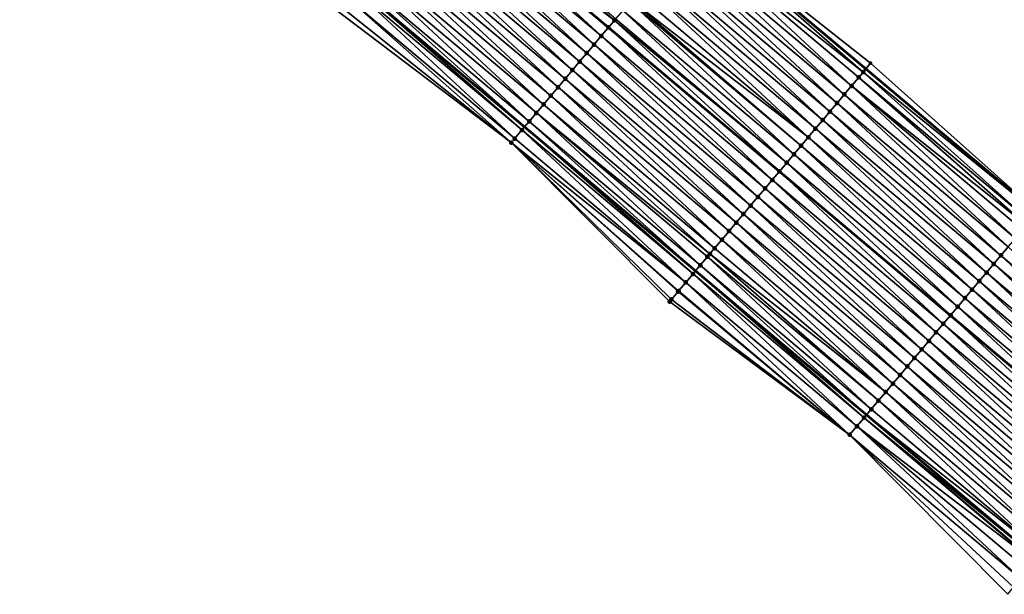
# Model space of a CAD drawing. Header units: feet. Extents: x 2017353 to 2024169, y 808050 to 818690.
# Tile 123 of 256: x 2017568 to 2017656, y 818360 to 818412. Entities that reach past the tile are written whole.
import ezdxf

# ---------------------------------------------------------------- set-up
doc = ezdxf.new("R2010")
doc.units = ezdxf.units.FT
doc.header["$MEASUREMENT"] = 0
for name, color, linetype, lineweight in [('EP_Travel Lane', 172, 'Continuous', 53), ('SB-Road Shots', 141, 'Continuous', 100), ('SB-Road X-Section', 40, 'Continuous', 13), ('STRIPING', 60, 'Continuous', 53)]:
    doc.layers.add(name, color=color, linetype=linetype, lineweight=lineweight)
doc.layers.add('I-77-MM15-17_SB-Surface-BORDER', color=7, linetype='Continuous')
doc.layers.add('I-77-MM15-17_SB-Surface-TIN', color=7, linetype='Continuous')

msp = doc.modelspace()

# ---------------------------------------------------------------- linework, layer by layer
at = {"layer": 'EP_Travel Lane'}
for points in [[(2017368.322989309, 818639.5371778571, 278.397272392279), (2017383.832366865, 818626.470221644, 278.2098004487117), (2017399.126980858, 818613.5842079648, 278.0464606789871), (2017414.421636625, 818600.69815909, 277.8916583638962), (2017429.716187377, 818587.8121986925, 277.7154096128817), (2017445.010957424, 818574.9260535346, 277.5839337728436), (2017460.305954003, 818562.0397175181, 277.4987336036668), (2017475.600915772, 818549.1534108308, 277.4063981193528), (2017490.895856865, 818536.2671215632, 277.3098552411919), (2017506.190878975, 818523.3807640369, 277.2298509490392), (2017521.484572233, 818510.498934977, 277.1277737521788), (2017536.782205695, 818497.6161731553, 276.9957189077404), (2017552.079970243, 818484.7333009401, 276.8856065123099), (2017567.377594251, 818471.8505470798, 276.7519686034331), (2017582.675031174, 818458.9679507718, 276.5870023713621), (2017597.972434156, 818446.085383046, 276.4163612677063), (2017613.269860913, 818433.2027952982, 276.249692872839), (2017628.567186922, 818420.3202923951, 276.0661536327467), (2017643.864532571, 818407.4377729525, 275.885903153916), (2017659.161856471, 818394.5552718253, 275.702010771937)], [(2017352.742519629, 818621.0491651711, 277.9247103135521), (2017368.288001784, 818608.0275514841, 277.6899354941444), (2017383.619511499, 818595.1851709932, 277.5421120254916), (2017398.950780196, 818582.3429923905, 277.3451886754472), (2017414.282211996, 818569.500677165, 277.1814914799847), (2017429.613933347, 818556.6581193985, 277.0767771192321), (2017444.945831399, 818543.8154136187, 277.008041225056), (2017460.277653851, 818530.9727711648, 276.9239253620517), (2017475.609462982, 818518.1301398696, 276.8370858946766), (2017490.941310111, 818505.2874767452, 276.757989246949), (2017506.254729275, 818492.4197630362, 276.6737494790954), (2017521.55248766, 818479.5368960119, 276.5626135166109), (2017536.850122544, 818466.6541329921, 276.4308028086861), (2017552.147716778, 818453.7714042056, 276.292179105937), (2017567.445116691, 818440.8888390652, 276.1210154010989), (2017582.742439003, 818428.0063392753, 275.9368511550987), (2017598.039826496, 818415.1237845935, 275.7636078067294), (2017613.33718564, 818402.2412537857, 275.5856172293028), (2017628.634668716, 818389.3586186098, 275.4283796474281), (2017643.932074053, 818376.476048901, 275.2581242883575), (2017659.216473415, 818363.5659910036, 275.0733244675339)]]:
    msp.add_polyline3d(points, dxfattribs=at)
at = {"layer": 'I-77-MM15-17_SB-Surface-BORDER', "color": 3, "linetype": 'Continuous', "lineweight": -3}
for points in [[(2017460.727329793, 818562.5397637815, 277.5024247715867), (2017475.698770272, 818549.2695307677, 277.4076484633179), (2017491.067444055, 818536.470742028, 277.3115489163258), (2017506.233546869, 818523.4313991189, 277.2301108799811), (2017522.329045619, 818511.5017588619, 277.1233114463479), (2017536.789139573, 818497.6244070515, 276.9956971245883), (2017552.086904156, 818484.7415349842, 276.8855760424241), (2017567.384528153, 818471.8587813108, 276.7519215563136), (2017582.681965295, 818458.9761849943, 276.5869775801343), (2017597.992990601, 818446.109790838, 276.4165226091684), (2017613.276795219, 818433.2110297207, 276.2496695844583), (2017628.612882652, 818420.3745507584, 276.0664031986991), (2017644.287278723, 818407.9399616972, 275.8694936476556), (2017659.215244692, 818394.6186659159, 275.7021547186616)], [(2017656.551811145, 818360.3978139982, 274.9690070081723), (2017642.417888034, 818374.6786564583, 275.2063490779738), (2017626.316420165, 818386.6063922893, 275.3807248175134), (2017612.154988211, 818400.8379836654, 275.5418849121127), (2017596.207882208, 818412.9494327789, 275.6819125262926), (2017581.556673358, 818426.5990050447, 275.8788479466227), (2017565.621793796, 818438.7249282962, 276.0225257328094), (2017549.926512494, 818451.1353003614, 276.1713203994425), (2017534.474051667, 818463.8342901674, 276.2969632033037), (2017519.137519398, 818476.6709745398, 276.4196921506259), (2017504.525638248, 818490.3677989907, 276.5710414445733), (2017488.797591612, 818502.7445042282, 276.6409823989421), (2017474.984575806, 818517.3888257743, 276.8075702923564), (2017459.534017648, 818530.0905997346, 276.8871290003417)]]:
    msp.add_polyline3d(points, dxfattribs=at)
at = {"layer": 'I-77-MM15-17_SB-Surface-TIN', "color": 128, "linetype": 'Continuous', "lineweight": -3}
for points in [[(2017621.372984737, 818411.7799034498, 275.8709922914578), (2017606.18993023, 818424.7981617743, 276.0492723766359), (2017605.545611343, 818424.033404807, 276.021269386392)], [(2017621.372984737, 818411.7799034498, 275.8709922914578), (2017621.487314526, 818411.9156099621, 275.875479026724), (2017606.18993023, 818424.7981617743, 276.0492723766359)], [(2017619.554403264, 818409.6213008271, 275.799072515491), (2017604.901301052, 818423.2686405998, 275.9947060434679), (2017604.25700547, 818422.5038640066, 275.9706055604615)], [(2017620.198706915, 818410.3860706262, 275.8245239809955), (2017605.537606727, 818424.0239037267, 276.0209393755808), (2017604.901301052, 818423.2686405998, 275.9947060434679)], [(2017619.554403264, 818409.6213008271, 275.799072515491), (2017620.198706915, 818410.3860706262, 275.8245239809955), (2017604.901301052, 818423.2686405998, 275.9947060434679)], [(2017605.545611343, 818424.033404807, 276.021269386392), (2017605.537606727, 818424.0239037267, 276.0209393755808), (2017620.835006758, 818411.141338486, 275.8497956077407)], [(2017620.198706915, 818410.3860706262, 275.8245239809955), (2017620.835006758, 818411.141338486, 275.8497956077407), (2017605.537606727, 818424.0239037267, 276.0209393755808)], [(2017620.843011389, 818411.1508397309, 275.8501135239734), (2017605.545611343, 818424.033404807, 276.021269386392), (2017620.835006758, 818411.141338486, 275.8497956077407)], [(2017620.843011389, 818411.1508397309, 275.8501135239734), (2017621.372984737, 818411.7799034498, 275.8709922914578), (2017605.545611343, 818424.033404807, 276.021269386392)], [(2017618.910106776, 818408.8565249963, 275.7748204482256), (2017604.25700547, 818422.5038640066, 275.9706055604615), (2017603.612716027, 818421.7390822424, 275.9475333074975)], [(2017618.910106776, 818408.8565249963, 275.7748204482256), (2017619.554403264, 818409.6213008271, 275.799072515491), (2017604.25700547, 818422.5038640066, 275.9706055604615)], [(2017618.265813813, 818408.091746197, 275.7511586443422), (2017603.612716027, 818421.7390822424, 275.9475333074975), (2017602.968426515, 818420.9743005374, 275.9244493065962)], [(2017618.265813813, 818408.091746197, 275.7511586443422), (2017618.910106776, 818408.8565249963, 275.7748204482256), (2017603.612716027, 818421.7390822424, 275.9475333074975)], [(2017617.621518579, 818407.3269693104, 275.7271165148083), (2017602.968426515, 818420.9743005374, 275.9244493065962), (2017602.324136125, 818420.2095195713, 275.9012183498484)], [(2017617.621518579, 818407.3269693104, 275.7271165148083), (2017618.265813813, 818408.091746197, 275.7511586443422), (2017602.968426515, 818420.9743005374, 275.9244493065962)], [(2017616.977222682, 818406.5621929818, 275.7029633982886), (2017602.324136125, 818420.2095195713, 275.9012183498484), (2017601.679843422, 818419.4447405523, 275.8776001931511)], [(2017616.977222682, 818406.5621929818, 275.7029633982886), (2017617.621518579, 818407.3269693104, 275.7271165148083), (2017602.324136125, 818420.2095195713, 275.9012183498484)], [(2017643.627681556, 818407.1566240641, 275.8776677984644), (2017628.567186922, 818420.3202923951, 276.0661536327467), (2017627.92991601, 818419.5636743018, 276.0571471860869)], [(2017643.866646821, 818407.4402826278, 275.8859766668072), (2017628.574122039, 818420.3285263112, 276.0662516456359), (2017628.567186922, 818420.3202923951, 276.0661536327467)], [(2017643.866646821, 818407.4402826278, 275.8859766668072), (2017628.567186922, 818420.3202923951, 276.0661536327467), (2017643.864532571, 818407.4377729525, 275.885903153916)], [(2017643.627681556, 818407.1566240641, 275.8776677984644), (2017643.864532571, 818407.4377729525, 275.885903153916), (2017628.567186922, 818420.3202923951, 276.0661536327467)], [(2017643.866646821, 818407.4402826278, 275.8859766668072), (2017628.612882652, 818420.3745507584, 276.0664031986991), (2017628.574122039, 818420.3285263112, 276.0662516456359)], [(2017644.287278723, 818407.9399616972, 275.8694936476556), (2017628.612882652, 818420.3745507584, 276.0664031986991), (2017643.866646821, 818407.4402826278, 275.8859766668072)], [(2017616.332933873, 818405.7974106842, 275.6799972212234), (2017601.679843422, 818419.4447405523, 275.8776001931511), (2017601.035553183, 818418.6799594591, 275.8543945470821)], [(2017616.332933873, 818405.7974106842, 275.6799972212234), (2017616.977222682, 818406.5621929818, 275.7029633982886), (2017601.679843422, 818419.4447405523, 275.8776001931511)], [(2017642.582967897, 818405.9163769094, 275.8530866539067), (2017627.92991601, 818419.5636743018, 276.0571471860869), (2017627.285655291, 818418.798868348, 276.0388849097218)], [(2017642.582967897, 818405.9163769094, 275.8530866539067), (2017643.227228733, 818406.6811827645, 275.871368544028), (2017627.92991601, 818419.5636743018, 276.0571471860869)], [(2017643.227228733, 818406.6811827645, 275.871368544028), (2017643.627681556, 818407.1566240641, 275.8776677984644), (2017627.92991601, 818419.5636743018, 276.0571471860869)], [(2017615.688653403, 818405.0326213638, 275.6584274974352), (2017601.035553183, 818418.6799594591, 275.8543945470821), (2017600.391269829, 818417.9151725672, 275.8323418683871)], [(2017615.688653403, 818405.0326213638, 275.6584274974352), (2017616.332933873, 818405.7974106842, 275.6799972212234), (2017601.035553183, 818418.6799594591, 275.8543945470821)], [(2017641.294431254, 818404.3867778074, 275.8140157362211), (2017626.641389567, 818418.0340666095, 276.0197844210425), (2017625.997136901, 818417.269253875, 276.0028704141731)], [(2017641.938695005, 818405.1515812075, 275.8327858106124), (2017627.285655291, 818418.798868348, 276.0388849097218), (2017626.641389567, 818418.0340666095, 276.0197844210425)], [(2017641.294431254, 818404.3867778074, 275.8140157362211), (2017641.938695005, 818405.1515812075, 275.8327858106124), (2017626.641389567, 818418.0340666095, 276.0197844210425)], [(2017641.938695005, 818405.1515812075, 275.8327858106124), (2017642.582967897, 818405.9163769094, 275.8530866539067), (2017627.285655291, 818418.798868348, 276.0388849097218)], [(2017614.40011623, 818403.503022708, 275.6192678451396), (2017599.747001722, 818417.1503728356, 275.8128423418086), (2017599.10274518, 818416.3855633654, 275.7952792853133)], [(2017615.044382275, 818404.2678241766, 275.6384220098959), (2017600.391269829, 818417.9151725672, 275.8323418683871), (2017599.747001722, 818417.1503728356, 275.8128423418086)], [(2017614.40011623, 818403.503022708, 275.6192678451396), (2017615.044382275, 818404.2678241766, 275.6384220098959), (2017599.747001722, 818417.1503728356, 275.8128423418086)], [(2017615.044382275, 818404.2678241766, 275.6384220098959), (2017615.688653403, 818405.0326213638, 275.6584274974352), (2017600.391269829, 818417.9151725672, 275.8323418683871)], [(2017640.650178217, 818403.6219653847, 275.7970397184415), (2017625.997136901, 818417.269253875, 276.0028704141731), (2017625.352902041, 818416.5044261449, 275.9889382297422)], [(2017640.650178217, 818403.6219653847, 275.7970397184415), (2017641.294431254, 818404.3867778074, 275.8140157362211), (2017625.997136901, 818417.269253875, 276.0028704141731)], [(2017613.755847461, 818402.7382235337, 275.5996574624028), (2017599.10274518, 818416.3855633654, 275.7952792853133), (2017598.458491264, 818415.6207516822, 275.7781562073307)], [(2017613.755847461, 818402.7382235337, 275.5996574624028), (2017614.40011623, 818403.503022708, 275.6192678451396), (2017599.10274518, 818416.3855633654, 275.7952792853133)], [(2017640.005930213, 818402.8571487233, 275.7809065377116), (2017625.352902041, 818416.5044261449, 275.9889382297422), (2017624.708667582, 818415.7395980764, 275.9750732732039)], [(2017640.005930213, 818402.8571487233, 275.7809065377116), (2017640.650178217, 818403.6219653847, 275.7970397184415), (2017625.352902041, 818416.5044261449, 275.9889382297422)], [(2017598.458491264, 818415.6207516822, 275.7781562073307), (2017598.039826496, 818415.1237845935, 275.7636078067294), (2017613.33718564, 818402.2412537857, 275.5856172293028)], [(2017613.755847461, 818402.7382235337, 275.5996574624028), (2017598.458491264, 818415.6207516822, 275.7781562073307), (2017613.33718564, 818402.2412537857, 275.5856172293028)], [(2017639.361680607, 818402.0923334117, 275.7645050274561), (2017624.708667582, 818415.7395980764, 275.9750732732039), (2017624.064421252, 818414.9747800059, 275.9592203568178)], [(2017639.361680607, 818402.0923334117, 275.7645050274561), (2017640.005930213, 818402.8571487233, 275.7809065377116), (2017624.708667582, 818415.7395980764, 275.9750732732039)], [(2017612.467271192, 818401.2086578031, 275.5539508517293), (2017597.814205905, 818414.8559664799, 275.7557675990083), (2017597.169890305, 818414.0912067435, 275.7283152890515)], [(2017613.111566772, 818401.9734343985, 275.5780508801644), (2017598.039826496, 818415.1237845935, 275.7636078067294), (2017597.814205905, 818414.8559664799, 275.7557675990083)], [(2017612.467271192, 818401.2086578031, 275.5539508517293), (2017613.111566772, 818401.9734343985, 275.5780508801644), (2017597.814205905, 818414.8559664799, 275.7557675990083)], [(2017613.111566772, 818401.9734343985, 275.5780508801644), (2017613.33718564, 818402.2412537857, 275.5856172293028), (2017598.039826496, 818415.1237845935, 275.7636078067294)], [(2017638.717418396, 818401.3275287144, 275.7459928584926), (2017624.064421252, 818414.9747800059, 275.9592203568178), (2017623.420163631, 818414.2099714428, 275.9414768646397)], [(2017638.717418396, 818401.3275287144, 275.7459928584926), (2017639.361680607, 818402.0923334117, 275.7645050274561), (2017624.064421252, 818414.9747800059, 275.9592203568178)], [(2017612.154988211, 818400.8379836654, 275.5418849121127), (2017597.169890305, 818414.0912067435, 275.7283152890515), (2017596.525555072, 818413.3264635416, 275.6975751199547)], [(2017612.154988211, 818400.8379836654, 275.5418849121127), (2017612.467271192, 818401.2086578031, 275.5539508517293), (2017597.169890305, 818414.0912067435, 275.7283152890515)], [(2017638.073139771, 818400.5627378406, 275.7247320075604), (2017622.890934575, 818413.5817259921, 275.9260055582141), (2017622.775897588, 818413.4451699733, 275.9223229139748)], [(2017638.717418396, 818401.3275287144, 275.7459928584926), (2017623.420163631, 818414.2099714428, 275.9414768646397), (2017622.890934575, 818413.5817259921, 275.9260055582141)], [(2017638.073139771, 818400.5627378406, 275.7247320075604), (2017638.717418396, 818401.3275287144, 275.7459928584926), (2017622.890934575, 818413.5817259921, 275.9260055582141)], [(2017612.154988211, 818400.8379836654, 275.5418849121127), (2017596.525555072, 818413.3264635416, 275.6975751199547), (2017596.207882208, 818412.9494327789, 275.6819125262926)], [(2017636.784577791, 818399.0331600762, 275.6814182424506), (2017622.131612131, 818412.6803848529, 275.89991799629), (2017621.487314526, 818411.9156099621, 275.875479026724)], [(2017637.428857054, 818399.7979504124, 275.7027860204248), (2017622.775897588, 818413.4451699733, 275.9223229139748), (2017622.131612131, 818412.6803848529, 275.89991799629)], [(2017636.784577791, 818399.0331600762, 275.6814182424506), (2017637.428857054, 818399.7979504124, 275.7027860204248), (2017622.131612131, 818412.6803848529, 275.89991799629)], [(2017637.428857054, 818399.7979504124, 275.7027860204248), (2017638.073139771, 818400.5627378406, 275.7247320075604), (2017622.775897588, 818413.4451699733, 275.9223229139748)], [(2017636.140299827, 818398.2683686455, 275.6602681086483), (2017621.372984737, 818411.7799034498, 275.8709922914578), (2017620.843011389, 818411.1508397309, 275.8501135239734)], [(2017636.784577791, 818399.0331600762, 275.6814182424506), (2017621.487314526, 818411.9156099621, 275.875479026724), (2017621.372984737, 818411.7799034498, 275.8709922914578)], [(2017636.140299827, 818398.2683686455, 275.6602681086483), (2017636.784577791, 818399.0331600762, 275.6814182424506), (2017621.372984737, 818411.7799034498, 275.8709922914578)], [(2017635.496010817, 818397.503586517, 275.6372682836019), (2017620.835006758, 818411.141338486, 275.8497956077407), (2017620.198706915, 818410.3860706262, 275.8245239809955)], [(2017620.843011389, 818411.1508397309, 275.8501135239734), (2017620.835006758, 818411.141338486, 275.8497956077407), (2017636.132295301, 818398.2588671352, 275.6599823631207)], [(2017635.496010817, 818397.503586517, 275.6372682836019), (2017636.132295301, 818398.2588671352, 275.6599823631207), (2017620.835006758, 818411.141338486, 275.8497956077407)], [(2017636.140299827, 818398.2683686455, 275.6602681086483), (2017620.843011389, 818411.1508397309, 275.8501135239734), (2017636.132295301, 818398.2588671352, 275.6599823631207)], [(2017634.851717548, 818396.7388079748, 275.6135553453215), (2017620.198706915, 818410.3860706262, 275.8245239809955), (2017619.554403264, 818409.6213008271, 275.799072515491)], [(2017634.851717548, 818396.7388079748, 275.6135553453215), (2017635.496010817, 818397.503586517, 275.6372682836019), (2017620.198706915, 818410.3860706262, 275.8245239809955)], [(2017634.207433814, 818395.9740214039, 275.5914388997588), (2017619.554403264, 818409.6213008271, 275.799072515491), (2017618.910106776, 818408.8565249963, 275.7748204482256)], [(2017634.207433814, 818395.9740214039, 275.5914388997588), (2017634.851717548, 818396.7388079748, 275.6135553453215), (2017619.554403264, 818409.6213008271, 275.799072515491)], [(2017633.563164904, 818395.2092223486, 275.5718048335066), (2017618.910106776, 818408.8565249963, 275.7748204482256), (2017618.265813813, 818408.091746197, 275.7511586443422)], [(2017633.563164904, 818395.2092223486, 275.5718048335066), (2017634.207433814, 818395.9740214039, 275.5914388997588), (2017618.910106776, 818408.8565249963, 275.7748204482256)], [(2017632.918896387, 818394.4444229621, 275.5522366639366), (2017618.265813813, 818408.091746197, 275.7511586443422), (2017617.621518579, 818407.3269693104, 275.7271165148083)], [(2017632.918896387, 818394.4444229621, 275.5522366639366), (2017633.563164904, 818395.2092223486, 275.5718048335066), (2017618.265813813, 818408.091746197, 275.7511586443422)], [(2017643.627681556, 818407.1566240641, 275.8776677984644), (2017659.161856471, 818394.5552718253, 275.702010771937), (2017643.864532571, 818407.4377729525, 275.885903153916)], [(2017643.866646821, 818407.4402826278, 275.8859766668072), (2017643.864532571, 818407.4377729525, 275.885903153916), (2017659.161856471, 818394.5552718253, 275.702010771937)], [(2017644.287278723, 818407.9399616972, 275.8694936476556), (2017643.866646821, 818407.4402826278, 275.8859766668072), (2017659.215244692, 818394.6186659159, 275.7021547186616)], [(2017643.866646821, 818407.4402826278, 275.8859766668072), (2017659.161856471, 818394.5552718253, 275.702010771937), (2017659.168791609, 818394.5635060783, 275.7020830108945)], [(2017643.866646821, 818407.4402826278, 275.8859766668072), (2017659.168791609, 818394.5635060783, 275.7020830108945), (2017659.215244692, 818394.6186659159, 275.7021547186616)], [(2017631.630351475, 818392.9148308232, 275.5117811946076), (2017616.977222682, 818406.5621929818, 275.7029633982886), (2017616.332933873, 818405.7974106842, 275.6799972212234)], [(2017632.274623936, 818393.6796268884, 275.5320097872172), (2017617.621518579, 818407.3269693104, 275.7271165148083), (2017616.977222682, 818406.5621929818, 275.7029633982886)], [(2017631.630351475, 818392.9148308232, 275.5117811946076), (2017632.274623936, 818393.6796268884, 275.5320097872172), (2017616.977222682, 818406.5621929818, 275.7029633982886)], [(2017632.274623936, 818393.6796268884, 275.5320097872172), (2017632.918896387, 818394.4444229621, 275.5522366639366), (2017617.621518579, 818407.3269693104, 275.7271165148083)], [(2017642.582967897, 818405.9163769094, 275.8530866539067), (2017658.2281996, 818393.4467658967, 275.6884147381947), (2017643.227228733, 818406.6811827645, 275.871368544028)], [(2017643.227228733, 818406.6811827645, 275.871368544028), (2017658.524599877, 818393.7986420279, 275.6953728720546), (2017643.627681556, 818407.1566240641, 275.8776677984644)], [(2017643.227228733, 818406.6811827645, 275.871368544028), (2017658.2281996, 818393.4467658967, 275.6884147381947), (2017658.524599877, 818393.7986420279, 275.6953728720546)], [(2017643.627681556, 818407.1566240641, 275.8776677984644), (2017658.524599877, 818393.7986420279, 275.6953728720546), (2017659.161856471, 818394.5552718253, 275.702010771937)], [(2017630.986080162, 818392.1500337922, 275.4917446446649), (2017616.332933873, 818405.7974106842, 275.6799972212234), (2017615.688653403, 818405.0326213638, 275.6584274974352)], [(2017630.986080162, 818392.1500337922, 275.4917446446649), (2017631.630351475, 818392.9148308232, 275.5117811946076), (2017616.332933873, 818405.7974106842, 275.6799972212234)], [(2017641.938695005, 818405.1515812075, 275.8327858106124), (2017657.236063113, 818392.2690430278, 275.65628171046), (2017642.582967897, 818405.9163769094, 275.8530866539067)], [(2017642.582967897, 818405.9163769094, 275.8530866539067), (2017657.236063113, 818392.2690430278, 275.65628171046), (2017657.880342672, 818393.033833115, 275.6776989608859)], [(2017642.582967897, 818405.9163769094, 275.8530866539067), (2017657.880342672, 818393.033833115, 275.6776989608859), (2017658.2281996, 818393.4467658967, 275.6884147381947)], [(2017630.341813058, 818391.3852332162, 275.4724130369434), (2017615.688653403, 818405.0326213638, 275.6584274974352), (2017615.044382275, 818404.2678241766, 275.6384220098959)], [(2017630.341813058, 818391.3852332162, 275.4724130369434), (2017630.986080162, 818392.1500337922, 275.4917446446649), (2017615.688653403, 818405.0326213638, 275.6584274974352)], [(2017641.294431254, 818404.3867778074, 275.8140157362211), (2017656.591796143, 818391.504242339, 275.6369724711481), (2017641.938695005, 818405.1515812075, 275.8327858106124)], [(2017641.938695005, 818405.1515812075, 275.8327858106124), (2017656.591796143, 818391.504242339, 275.6369724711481), (2017657.236063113, 818392.2690430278, 275.65628171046)], [(2017629.915062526, 818390.8786405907, 275.4598528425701), (2017615.044382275, 818404.2678241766, 275.6384220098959), (2017614.40011623, 818403.503022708, 275.6192678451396)], [(2017629.915062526, 818390.8786405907, 275.4598528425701), (2017630.341813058, 818391.3852332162, 275.4724130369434), (2017615.044382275, 818404.2678241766, 275.6384220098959)], [(2017640.650178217, 818403.6219653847, 275.7970397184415), (2017655.947535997, 818390.7394359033, 275.6188060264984), (2017641.294431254, 818404.3867778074, 275.8140157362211)], [(2017641.294431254, 818404.3867778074, 275.8140157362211), (2017655.947535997, 818390.7394359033, 275.6188060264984), (2017656.591796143, 818391.504242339, 275.6369724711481)], [(2017629.053303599, 818389.8556112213, 275.4378942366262), (2017614.40011623, 818403.503022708, 275.6192678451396), (2017613.755847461, 818402.7382235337, 275.5996574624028)], [(2017629.053303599, 818389.8556112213, 275.4378942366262), (2017629.697550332, 818390.6204289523, 275.453814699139), (2017614.40011623, 818403.503022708, 275.6192678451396)], [(2017629.697550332, 818390.6204289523, 275.453814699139), (2017629.915062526, 818390.8786405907, 275.4598528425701), (2017614.40011623, 818403.503022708, 275.6192678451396)], [(2017640.005930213, 818402.8571487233, 275.7809065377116), (2017655.303275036, 818389.9746301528, 275.600503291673), (2017640.650178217, 818403.6219653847, 275.7970397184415)], [(2017640.650178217, 818403.6219653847, 275.7970397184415), (2017655.303275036, 818389.9746301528, 275.600503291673), (2017655.947535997, 818390.7394359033, 275.6188060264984)], [(2017628.409064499, 818389.090787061, 275.4232521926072), (2017613.33718564, 818402.2412537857, 275.5856172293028), (2017613.111566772, 818401.9734343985, 275.5780508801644)], [(2017613.755847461, 818402.7382235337, 275.5996574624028), (2017613.33718564, 818402.2412537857, 275.5856172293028), (2017628.634668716, 818389.3586186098, 275.4283796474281)], [(2017628.409064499, 818389.090787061, 275.4232521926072), (2017628.634668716, 818389.3586186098, 275.4283796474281), (2017613.33718564, 818402.2412537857, 275.5856172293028)], [(2017629.053303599, 818389.8556112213, 275.4378942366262), (2017613.755847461, 818402.7382235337, 275.5996574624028), (2017628.634668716, 818389.3586186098, 275.4283796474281)], [(2017638.717418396, 818401.3275287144, 275.7459928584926), (2017654.014746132, 818388.4450245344, 275.562728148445), (2017639.361680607, 818402.0923334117, 275.7645050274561)], [(2017639.361680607, 818402.0923334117, 275.7645050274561), (2017654.659014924, 818389.2098236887, 275.5823424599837), (2017640.005930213, 818402.8571487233, 275.7809065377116)], [(2017639.361680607, 818402.0923334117, 275.7645050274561), (2017654.014746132, 818388.4450245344, 275.562728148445), (2017654.659014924, 818389.2098236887, 275.5823424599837)], [(2017640.005930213, 818402.8571487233, 275.7809065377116), (2017654.659014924, 818389.2098236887, 275.5823424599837), (2017655.303275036, 818389.9746301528, 275.600503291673)], [(2017627.76482689, 818388.3259616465, 275.4088595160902), (2017612.467271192, 818401.2086578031, 275.5539508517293), (2017612.154988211, 818400.8379836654, 275.5418849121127)], [(2017627.76482689, 818388.3259616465, 275.4088595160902), (2017613.111566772, 818401.9734343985, 275.5780508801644), (2017612.467271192, 818401.2086578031, 275.5539508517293)], [(2017627.76482689, 818388.3259616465, 275.4088595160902), (2017628.409064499, 818389.090787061, 275.4232521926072), (2017613.111566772, 818401.9734343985, 275.5780508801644)], [(2017638.073139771, 818400.5627378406, 275.7247320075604), (2017653.370460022, 818387.6802399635, 275.5402139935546), (2017638.717418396, 818401.3275287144, 275.7459928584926)], [(2017638.717418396, 818401.3275287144, 275.7459928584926), (2017653.370460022, 818387.6802399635, 275.5402139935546), (2017654.014746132, 818388.4450245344, 275.562728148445)], [(2017626.316420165, 818386.6063922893, 275.3807248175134), (2017626.476372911, 818386.7962929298, 275.3836310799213), (2017612.154988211, 818400.8379836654, 275.5418849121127)], [(2017626.476372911, 818386.7962929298, 275.3836310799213), (2017627.076233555, 818387.5084651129, 275.3945427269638), (2017612.154988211, 818400.8379836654, 275.5418849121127)], [(2017627.076233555, 818387.5084651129, 275.3945427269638), (2017627.120594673, 818387.5611316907, 275.3953698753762), (2017612.154988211, 818400.8379836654, 275.5418849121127)], [(2017627.120594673, 818387.5611316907, 275.3953698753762), (2017627.76482689, 818388.3259616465, 275.4088595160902), (2017612.154988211, 818400.8379836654, 275.5418849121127)], [(2017637.428857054, 818399.7979504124, 275.7027860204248), (2017652.726166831, 818386.9154613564, 275.5165139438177), (2017638.073139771, 818400.5627378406, 275.7247320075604)], [(2017638.073139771, 818400.5627378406, 275.7247320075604), (2017652.726166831, 818386.9154613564, 275.5165139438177), (2017653.370460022, 818387.6802399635, 275.5402139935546)], [(2017636.784577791, 818399.0331600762, 275.6814182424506), (2017652.081883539, 818386.1506744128, 275.4944715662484), (2017637.428857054, 818399.7979504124, 275.7027860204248)], [(2017637.428857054, 818399.7979504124, 275.7027860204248), (2017652.081883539, 818386.1506744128, 275.4944715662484), (2017652.726166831, 818386.9154613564, 275.5165139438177)], [(2017636.140299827, 818398.2683686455, 275.6602681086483), (2017651.437610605, 818385.3858787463, 275.4741637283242), (2017636.784577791, 818399.0331600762, 275.6814182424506)], [(2017636.784577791, 818399.0331600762, 275.6814182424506), (2017651.437610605, 818385.3858787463, 275.4741637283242), (2017652.081883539, 818386.1506744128, 275.4944715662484)], [(2017635.496010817, 818397.503586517, 275.6372682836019), (2017650.7933288, 818384.6210905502, 275.4523704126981), (2017636.132295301, 818398.2588671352, 275.6599823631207)], [(2017636.140299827, 818398.2683686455, 275.6602681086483), (2017636.132295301, 818398.2588671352, 275.6599823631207), (2017651.42960608, 818385.3763770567, 275.4738929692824)], [(2017650.7933288, 818384.6210905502, 275.4523704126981), (2017651.42960608, 818385.3763770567, 275.4738929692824), (2017636.132295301, 818398.2588671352, 275.6599823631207)], [(2017636.140299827, 818398.2683686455, 275.6602681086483), (2017651.42960608, 818385.3763770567, 275.4738929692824), (2017651.437610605, 818385.3858787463, 275.4741637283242)], [(2017634.851717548, 818396.7388079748, 275.6135553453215), (2017650.149035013, 818383.8563124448, 275.4285706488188), (2017635.496010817, 818397.503586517, 275.6372682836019)], [(2017635.496010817, 818397.503586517, 275.6372682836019), (2017650.149035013, 818383.8563124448, 275.4285706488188), (2017650.7933288, 818384.6210905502, 275.4523704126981)], [(2017633.563164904, 818395.2092223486, 275.5718048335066), (2017648.860522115, 818382.3266933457, 275.3934760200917), (2017634.207433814, 818395.9740214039, 275.5914388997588)], [(2017634.207433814, 818395.9740214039, 275.5914388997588), (2017649.504766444, 818383.0915131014, 275.4089939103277), (2017634.851717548, 818396.7388079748, 275.6135553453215)], [(2017634.207433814, 818395.9740214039, 275.5914388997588), (2017648.860522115, 818382.3266933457, 275.3934760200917), (2017649.504766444, 818383.0915131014, 275.4089939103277)], [(2017634.851717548, 818396.7388079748, 275.6135553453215), (2017649.504766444, 818383.0915131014, 275.4089939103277), (2017650.149035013, 818383.8563124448, 275.4285706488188)], [(2017632.918896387, 818394.4444229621, 275.5522366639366), (2017648.216273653, 818381.5618770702, 275.3772661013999), (2017633.563164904, 818395.2092223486, 275.5718048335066)], [(2017633.563164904, 818395.2092223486, 275.5718048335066), (2017648.216273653, 818381.5618770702, 275.3772661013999), (2017648.860522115, 818382.3266933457, 275.3934760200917)], [(2017632.274623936, 818393.6796268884, 275.5320097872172), (2017647.572013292, 818380.7970708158, 275.3590636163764), (2017632.918896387, 818394.4444229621, 275.5522366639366)], [(2017632.918896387, 818394.4444229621, 275.5522366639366), (2017647.572013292, 818380.7970708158, 275.3590636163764), (2017648.216273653, 818381.5618770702, 275.3772661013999)], [(2017631.630351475, 818392.9148308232, 275.5117811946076), (2017646.927742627, 818380.0322732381, 275.3391357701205), (2017632.274623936, 818393.6796268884, 275.5320097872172)], [(2017632.274623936, 818393.6796268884, 275.5320097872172), (2017646.927742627, 818380.0322732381, 275.3391357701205), (2017647.572013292, 818380.7970708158, 275.3590636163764)], [(2017630.986080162, 818392.1500337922, 275.4917446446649), (2017646.283473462, 818379.2674743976, 275.3194590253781), (2017631.630351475, 818392.9148308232, 275.5117811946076)], [(2017631.630351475, 818392.9148308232, 275.5117811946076), (2017646.283473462, 818379.2674743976, 275.3194590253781), (2017646.927742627, 818380.0322732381, 275.3391357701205)], [(2017630.341813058, 818391.3852332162, 275.4724130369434), (2017645.639218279, 818378.5026637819, 275.3021237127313), (2017630.986080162, 818392.1500337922, 275.4917446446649)], [(2017630.986080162, 818392.1500337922, 275.4917446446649), (2017645.639218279, 818378.5026637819, 275.3021237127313), (2017646.283473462, 818379.2674743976, 275.3194590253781)], [(2017629.697550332, 818390.6204289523, 275.453814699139), (2017644.994977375, 818377.7378411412, 275.2871795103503), (2017629.915062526, 818390.8786405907, 275.4598528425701)], [(2017629.915062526, 818390.8786405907, 275.4598528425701), (2017645.639218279, 818378.5026637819, 275.3021237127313), (2017630.341813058, 818391.3852332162, 275.4724130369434)], [(2017629.915062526, 818390.8786405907, 275.4598528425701), (2017644.994977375, 818377.7378411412, 275.2871795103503), (2017645.639218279, 818378.5026637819, 275.3021237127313)], [(2017670.601781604, 818377.1039821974, 275.4172265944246), (2017655.947535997, 818390.7394359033, 275.6188060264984), (2017655.303275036, 818389.9746301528, 275.600503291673)], [(2017671.245391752, 818377.8693357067, 275.4326054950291), (2017656.591796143, 818391.504242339, 275.6369724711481), (2017655.947535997, 818390.7394359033, 275.6188060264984)], [(2017670.601781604, 818377.1039821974, 275.4172265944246), (2017671.245391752, 818377.8693357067, 275.4326054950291), (2017655.947535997, 818390.7394359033, 275.6188060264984)], [(2017629.053303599, 818389.8556112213, 275.4378942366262), (2017628.634668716, 818389.3586186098, 275.4283796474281), (2017643.932074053, 818376.476048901, 275.2581242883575)], [(2017629.053303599, 818389.8556112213, 275.4378942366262), (2017644.35072773, 818376.9730258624, 275.2707714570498), (2017629.697550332, 818390.6204289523, 275.453814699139)], [(2017629.053303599, 818389.8556112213, 275.4378942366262), (2017643.932074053, 818376.476048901, 275.2581242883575), (2017644.35072773, 818376.9730258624, 275.2707714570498)], [(2017629.697550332, 818390.6204289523, 275.453814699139), (2017644.35072773, 818376.9730258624, 275.2707714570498), (2017644.994977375, 818377.7378411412, 275.2871795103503)], [(2017669.958163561, 818376.338635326, 275.4006061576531), (2017655.303275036, 818389.9746301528, 275.600503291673), (2017654.659014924, 818389.2098236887, 275.5823424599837)], [(2017669.958163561, 818376.338635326, 275.4006061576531), (2017670.601781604, 818377.1039821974, 275.4172265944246), (2017655.303275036, 818389.9746301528, 275.600503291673)], [(2017627.76482689, 818388.3259616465, 275.4088595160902), (2017643.062175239, 818375.4434401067, 275.2290467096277), (2017628.409064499, 818389.090787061, 275.4232521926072)], [(2017628.409064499, 818389.090787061, 275.4232521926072), (2017643.706459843, 818376.2082259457, 275.2513086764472), (2017628.634668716, 818389.3586186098, 275.4283796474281)], [(2017628.409064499, 818389.090787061, 275.4232521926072), (2017643.062175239, 818375.4434401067, 275.2290467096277), (2017643.706459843, 818376.2082259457, 275.2513086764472)], [(2017643.706459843, 818376.2082259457, 275.2513086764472), (2017643.932074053, 818376.476048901, 275.2581242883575), (2017628.634668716, 818389.3586186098, 275.4283796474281)], [(2017669.314524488, 818375.5733061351, 275.3806787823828), (2017654.659014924, 818389.2098236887, 275.5823424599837), (2017654.014746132, 818388.4450245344, 275.562728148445)], [(2017669.314524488, 818375.5733061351, 275.3806787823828), (2017669.958163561, 818376.338635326, 275.4006061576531), (2017654.659014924, 818389.2098236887, 275.5823424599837)], [(2017627.120594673, 818387.5611316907, 275.3953698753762), (2017642.417888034, 818374.6786564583, 275.2063490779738), (2017627.76482689, 818388.3259616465, 275.4088595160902)], [(2017627.76482689, 818388.3259616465, 275.4088595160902), (2017642.417888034, 818374.6786564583, 275.2063490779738), (2017643.062175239, 818375.4434401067, 275.2290467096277)], [(2017668.670861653, 818374.8079969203, 275.3570150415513), (2017654.014746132, 818388.4450245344, 275.562728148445), (2017653.370460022, 818387.6802399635, 275.5402139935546)], [(2017668.670861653, 818374.8079969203, 275.3570150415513), (2017669.314524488, 818375.5733061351, 275.3806787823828), (2017654.014746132, 818388.4450245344, 275.562728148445)], [(2017626.476372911, 818386.7962929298, 275.3836310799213), (2017642.417888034, 818374.6786564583, 275.2063490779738), (2017627.076233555, 818387.5084651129, 275.3945427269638)], [(2017627.076233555, 818387.5084651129, 275.3945427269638), (2017642.417888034, 818374.6786564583, 275.2063490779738), (2017627.120594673, 818387.5611316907, 275.3953698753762)], [(2017668.027211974, 818374.0426766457, 275.3354199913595), (2017653.370460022, 818387.6802399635, 275.5402139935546), (2017652.726166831, 818386.9154613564, 275.5165139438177)], [(2017668.027211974, 818374.0426766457, 275.3354199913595), (2017668.670861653, 818374.8079969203, 275.3570150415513), (2017653.370460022, 818387.6802399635, 275.5402139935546)], [(2017626.316420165, 818386.6063922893, 275.3807248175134), (2017642.417888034, 818374.6786564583, 275.2063490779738), (2017626.476372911, 818386.7962929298, 275.3836310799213)], [(2017667.383578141, 818373.277343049, 275.3163166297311), (2017652.726166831, 818386.9154613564, 275.5165139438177), (2017652.081883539, 818386.1506744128, 275.4944715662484)], [(2017667.383578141, 818373.277343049, 275.3163166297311), (2017668.027211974, 818374.0426766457, 275.3354199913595), (2017652.726166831, 818386.9154613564, 275.5165139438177)], [(2017666.096273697, 818371.7467067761, 275.2723266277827), (2017651.42960608, 818385.3763770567, 275.4738929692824), (2017650.7933288, 818384.6210905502, 275.4523704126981)], [(2017651.437610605, 818385.3858787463, 275.4741637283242), (2017651.42960608, 818385.3763770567, 275.4738929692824), (2017666.731937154, 818372.5025117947, 275.295154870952)], [(2017666.096273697, 818371.7467067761, 275.2723266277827), (2017666.731937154, 818372.5025117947, 275.295154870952), (2017651.42960608, 818385.3763770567, 275.4738929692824)], [(2017666.739933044, 818372.5120189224, 275.2954420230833), (2017652.081883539, 818386.1506744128, 275.4944715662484), (2017651.437610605, 818385.3858787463, 275.4741637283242)], [(2017666.739933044, 818372.5120189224, 275.2954420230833), (2017651.437610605, 818385.3858787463, 275.4741637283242), (2017666.731937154, 818372.5025117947, 275.295154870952)], [(2017666.739933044, 818372.5120189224, 275.2954420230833), (2017667.383578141, 818373.277343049, 275.3163166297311), (2017652.081883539, 818386.1506744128, 275.4944715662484)], [(2017665.452616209, 818370.9813930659, 275.2495037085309), (2017650.7933288, 818384.6210905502, 275.4523704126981), (2017650.149035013, 818383.8563124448, 275.4285706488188)], [(2017665.452616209, 818370.9813930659, 275.2495037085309), (2017666.096273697, 818371.7467067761, 275.2723266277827), (2017650.7933288, 818384.6210905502, 275.4523704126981)], [(2017664.808963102, 818370.2160756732, 275.2273696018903), (2017650.149035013, 818383.8563124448, 275.4285706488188), (2017649.504766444, 818383.0915131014, 275.4089939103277)], [(2017664.808963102, 818370.2160756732, 275.2273696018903), (2017665.452616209, 818370.9813930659, 275.2495037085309), (2017650.149035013, 818383.8563124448, 275.4285706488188)], [(2017664.165334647, 818369.4507375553, 275.2091119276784), (2017649.504766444, 818383.0915131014, 275.4089939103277), (2017648.860522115, 818382.3266933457, 275.3934760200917)], [(2017664.165334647, 818369.4507375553, 275.2091119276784), (2017664.808963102, 818370.2160756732, 275.2273696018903), (2017649.504766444, 818383.0915131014, 275.4089939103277)], [(2017663.52171602, 818368.6853911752, 275.1923996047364), (2017648.860522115, 818382.3266933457, 275.3934760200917), (2017648.216273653, 818381.5618770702, 275.3772661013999)], [(2017663.52171602, 818368.6853911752, 275.1923996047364), (2017664.165334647, 818369.4507375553, 275.2091119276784), (2017648.860522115, 818382.3266933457, 275.3934760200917)], [(2017662.878086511, 818367.9200539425, 275.1739763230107), (2017648.216273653, 818381.5618770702, 275.3772661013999), (2017647.572013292, 818380.7970708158, 275.3590636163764)], [(2017662.878086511, 818367.9200539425, 275.1739763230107), (2017663.52171602, 818368.6853911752, 275.1923996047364), (2017648.216273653, 818381.5618770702, 275.3772661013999)], [(2017662.234444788, 818367.1547269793, 275.1536322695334), (2017647.572013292, 818380.7970708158, 275.3590636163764), (2017646.927742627, 818380.0322732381, 275.3391357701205)], [(2017662.234444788, 818367.1547269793, 275.1536322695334), (2017662.878086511, 818367.9200539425, 275.1739763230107), (2017647.572013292, 818380.7970708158, 275.3590636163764)], [(2017660.947148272, 818365.6240840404, 275.1108890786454), (2017646.283473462, 818379.2674743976, 275.3194590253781), (2017645.639218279, 818378.5026637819, 275.3021237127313)], [(2017661.590790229, 818366.3894108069, 275.1312699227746), (2017646.927742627, 818380.0322732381, 275.3391357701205), (2017646.283473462, 818379.2674743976, 275.3194590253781)], [(2017660.947148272, 818365.6240840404, 275.1108890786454), (2017661.590790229, 818366.3894108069, 275.1312699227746), (2017646.283473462, 818379.2674743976, 275.3194590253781)], [(2017661.590790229, 818366.3894108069, 275.1312699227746), (2017662.234444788, 818367.1547269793, 275.1536322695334), (2017646.927742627, 818380.0322732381, 275.3391357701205)], [(2017660.303545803, 818364.8587240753, 275.096717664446), (2017645.639218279, 818378.5026637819, 275.3021237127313), (2017644.994977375, 818377.7378411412, 275.2871795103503)], [(2017660.303545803, 818364.8587240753, 275.096717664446), (2017660.947148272, 818365.6240840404, 275.1108890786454), (2017645.639218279, 818378.5026637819, 275.3021237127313)], [(2017659.659956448, 818364.0933530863, 275.0846081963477), (2017644.994977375, 818377.7378411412, 275.2871795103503), (2017644.35072773, 818376.9730258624, 275.2707714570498)], [(2017659.659956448, 818364.0933530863, 275.0846081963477), (2017660.303545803, 818364.8587240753, 275.096717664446), (2017644.994977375, 818377.7378411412, 275.2871795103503)], [(2017659.659956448, 818364.0933530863, 275.0846081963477), (2017644.35072773, 818376.9730258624, 275.2707714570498), (2017643.932074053, 818376.476048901, 275.2581242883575)], [(2017658.97798612, 818363.282399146, 275.0670854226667), (2017643.706459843, 818376.2082259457, 275.2513086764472), (2017643.062175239, 818375.4434401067, 275.2290467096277)], [(2017643.706459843, 818376.2082259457, 275.2513086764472), (2017659.216473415, 818363.5659910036, 275.0733244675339), (2017643.932074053, 818376.476048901, 275.2581242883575)], [(2017659.01633996, 818363.3280049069, 275.0682323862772), (2017659.216473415, 818363.5659910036, 275.0733244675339), (2017643.706459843, 818376.2082259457, 275.2513086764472)], [(2017658.97798612, 818363.282399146, 275.0670854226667), (2017659.01633996, 818363.3280049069, 275.0682323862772), (2017643.706459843, 818376.2082259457, 275.2513086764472)], [(2017659.659956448, 818364.0933530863, 275.0846081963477), (2017643.932074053, 818376.476048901, 275.2581242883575), (2017659.216473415, 818363.5659910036, 275.0733244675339)], [(2017657.729007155, 818361.7973924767, 275.0197828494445), (2017643.062175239, 818375.4434401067, 275.2290467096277), (2017642.417888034, 818374.6786564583, 275.2063490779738)], [(2017657.729007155, 818361.7973924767, 275.0197828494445), (2017658.372689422, 818362.5626853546, 275.0465021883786), (2017643.062175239, 818375.4434401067, 275.2290467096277)], [(2017658.372689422, 818362.5626853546, 275.0465021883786), (2017658.97798612, 818363.282399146, 275.0670854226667), (2017643.062175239, 818375.4434401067, 275.2290467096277)], [(2017656.551811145, 818360.3978139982, 274.9690070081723), (2017657.085315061, 818361.0321078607, 274.9915181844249), (2017642.417888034, 818374.6786564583, 275.2063490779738)], [(2017657.085315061, 818361.0321078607, 274.9915181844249), (2017657.729007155, 818361.7973924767, 275.0197828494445), (2017642.417888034, 818374.6786564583, 275.2063490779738)]]:
    msp.add_3dface(points, dxfattribs=at)
at = {"layer": 'SB-Road Shots', "lineweight": 100}
for p in [(2017621.372984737, 818411.7799034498, 275.8709922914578), (2017620.843011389, 818411.1508397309, 275.8501135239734), (2017620.198706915, 818410.3860706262, 275.8245239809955), (2017619.554403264, 818409.6213008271, 275.799072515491), (2017618.910106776, 818408.8565249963, 275.7748204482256), (2017618.265813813, 818408.091746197, 275.7511586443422), (2017616.977222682, 818406.5621929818, 275.7029633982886), (2017617.621518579, 818407.3269693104, 275.7271165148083), (2017643.227228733, 818406.6811827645, 275.871368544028), (2017643.627681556, 818407.1566240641, 275.8776677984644), (2017616.332933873, 818405.7974106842, 275.6799972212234), (2017642.582967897, 818405.9163769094, 275.8530866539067), (2017615.688653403, 818405.0326213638, 275.6584274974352), (2017641.938695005, 818405.1515812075, 275.8327858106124), (2017615.044382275, 818404.2678241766, 275.6384220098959), (2017641.294431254, 818404.3867778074, 275.8140157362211), (2017614.40011623, 818403.503022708, 275.6192678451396), (2017640.650178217, 818403.6219653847, 275.7970397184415), (2017613.755847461, 818402.7382235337, 275.5996574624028), (2017639.361680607, 818402.0923334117, 275.7645050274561), (2017640.005930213, 818402.8571487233, 275.7809065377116), (2017612.467271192, 818401.2086578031, 275.5539508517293), (2017613.111566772, 818401.9734343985, 275.5780508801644), (2017638.717418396, 818401.3275287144, 275.7459928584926), (2017612.154988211, 818400.8379836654, 275.5418849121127), (2017638.073139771, 818400.5627378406, 275.7247320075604), (2017637.428857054, 818399.7979504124, 275.7027860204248), (2017636.784577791, 818399.0331600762, 275.6814182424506), (2017636.140299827, 818398.2683686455, 275.6602681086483), (2017635.496010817, 818397.503586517, 275.6372682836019), (2017634.207433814, 818395.9740214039, 275.5914388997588), (2017634.851717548, 818396.7388079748, 275.6135553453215), (2017633.563164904, 818395.2092223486, 275.5718048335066), (2017632.918896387, 818394.4444229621, 275.5522366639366), (2017632.274623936, 818393.6796268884, 275.5320097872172), (2017631.630351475, 818392.9148308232, 275.5117811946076), (2017630.986080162, 818392.1500337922, 275.4917446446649), (2017629.915062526, 818390.8786405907, 275.4598528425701), (2017630.341813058, 818391.3852332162, 275.4724130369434), (2017655.947535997, 818390.7394359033, 275.6188060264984), (2017629.053303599, 818389.8556112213, 275.4378942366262), (2017629.697550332, 818390.6204289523, 275.453814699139), (2017655.303275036, 818389.9746301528, 275.600503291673), (2017628.409064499, 818389.090787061, 275.4232521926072), (2017654.659014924, 818389.2098236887, 275.5823424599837), (2017627.76482689, 818388.3259616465, 275.4088595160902), (2017654.014746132, 818388.4450245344, 275.562728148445), (2017627.076233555, 818387.5084651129, 275.3945427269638), (2017627.120594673, 818387.5611316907, 275.3953698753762), (2017653.370460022, 818387.6802399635, 275.5402139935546), (2017626.316420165, 818386.6063922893, 275.3807248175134), (2017626.476372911, 818386.7962929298, 275.3836310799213), (2017652.726166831, 818386.9154613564, 275.5165139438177), (2017651.437610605, 818385.3858787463, 275.4741637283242), (2017652.081883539, 818386.1506744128, 275.4944715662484), (2017650.7933288, 818384.6210905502, 275.4523704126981), (2017650.149035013, 818383.8563124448, 275.4285706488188), (2017649.504766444, 818383.0915131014, 275.4089939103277), (2017648.860522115, 818382.3266933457, 275.3934760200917), (2017648.216273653, 818381.5618770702, 275.3772661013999), (2017647.572013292, 818380.7970708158, 275.3590636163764), (2017646.283473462, 818379.2674743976, 275.3194590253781), (2017646.927742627, 818380.0322732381, 275.3391357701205), (2017645.639218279, 818378.5026637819, 275.3021237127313), (2017644.994977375, 818377.7378411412, 275.2871795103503), (2017644.35072773, 818376.9730258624, 275.2707714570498), (2017643.706459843, 818376.2082259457, 275.2513086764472), (2017643.062175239, 818375.4434401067, 275.2290467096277), (2017642.417888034, 818374.6786564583, 275.2063490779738)]:
    msp.add_point(p, dxfattribs=at)
at = {"layer": 'SB-Road Shots', "lineweight": 70}
for p in [(2017643.866646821, 818407.4402826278, 275.8859766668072), (2017644.287278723, 818407.9399616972, 275.8694936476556)]:
    msp.add_point(p, dxfattribs=at)
at = {"layer": 'SB-Road X-Section', "extrusion": (-0.7648744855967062, 0.6441320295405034, 0.007807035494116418), "elevation": -1016059.715266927, "flags": 128}
msp.add_lwpolyline([(-1925666.761660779, 8208.730828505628), (-1925666.701489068, 8208.730676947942), (-1925665.701489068, 8208.721572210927), (-1925664.701489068, 8208.703309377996), (-1925663.701489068, 8208.684208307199), (-1925662.701489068, 8208.66729378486), (-1925661.701489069, 8208.65336117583), (-1925660.701489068, 8208.639495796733), (-1925659.701489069, 8208.623642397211), (-1925658.701489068, 8208.605898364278), (-1925657.880041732, 8208.590426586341), (-1925657.701489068, 8208.586743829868), (-1925656.701489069, 8208.564338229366), (-1925655.701489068, 8208.539898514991), (-1925655.524041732, 8208.53541164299), (-1925654.701489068, 8208.514532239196), (-1925653.701489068, 8208.488941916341), (-1925652.701489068, 8208.463489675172), (-1925651.701489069, 8208.439236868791), (-1925650.701489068, 8208.415574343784), (-1925649.701489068, 8208.39153148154), (-1925648.701489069, 8208.367377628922), (-1925647.701489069, 8208.344410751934), (-1925646.701489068, 8208.322840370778), (-1925645.701489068, 8208.302834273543), (-1925644.701489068, 8208.283679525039), (-1925643.701489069, 8208.264068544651), (-1925642.701489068, 8208.242461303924), (-1925641.701489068, 8208.21836054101), (-1925641.216803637, 8208.206294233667)], dxfattribs=at)
at = {"layer": 'SB-Road X-Section', "extrusion": (-0.764874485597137, 0.6441320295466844, 0.007807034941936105), "elevation": -1016079.715262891, "flags": 128}
msp.add_lwpolyline([(-1925667.347163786, 8208.68949727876), (-1925666.694009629, 8208.70598080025), (-1925666.323109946, 8208.697671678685), (-1925665.701493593, 8208.691372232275), (-1925664.701493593, 8208.673089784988), (-1925663.701493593, 8208.652788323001), (-1925662.701493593, 8208.634017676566), (-1925661.701493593, 8208.617041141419), (-1925660.701493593, 8208.600907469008), (-1925659.701493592, 8208.584505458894), (-1925658.701493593, 8208.565992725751), (-1925657.701493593, 8208.544731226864), (-1925656.701493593, 8208.5227845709), (-1925655.701493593, 8208.501416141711), (-1925654.701493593, 8208.480265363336), (-1925653.701493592, 8208.457264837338), (-1925652.701493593, 8208.433551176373), (-1925651.701493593, 8208.411434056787), (-1925650.701493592, 8208.39179939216), (-1925649.701493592, 8208.372230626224), (-1925648.701493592, 8208.352003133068), (-1925647.701493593, 8208.331773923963), (-1925646.701493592, 8208.31173676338), (-1925645.701493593, 8208.292404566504), (-1925645.039109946, 8208.279843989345), (-1925644.701493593, 8208.27380566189), (-1925643.701493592, 8208.257884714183), (-1925642.701493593, 8208.243242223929), (-1925641.701493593, 8208.228849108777), (-1925640.701493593, 8208.215359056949), (-1925640.632633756, 8208.214531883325), (-1925639.701493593, 8208.203619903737), (-1925639.453205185, 8208.20071355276)], dxfattribs=at)
at = {"layer": 'SB-Road X-Section', "extrusion": (-0.7648744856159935, 0.6441320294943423, 0.007807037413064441), "elevation": -1016099.715343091, "flags": 128}
msp.add_lwpolyline([(-1925666.773555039, 8208.680810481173), (-1925666.70144057, 8208.680738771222), (-1925665.70144057, 8208.67402842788), (-1925665.241364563, 8208.667070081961), (-1925664.70144057, 8208.656353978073), (-1925663.70144057, 8208.63493607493), (-1925662.70144057, 8208.615626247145), (-1925661.70144057, 8208.597459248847), (-1925660.70144057, 8208.579155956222), (-1925659.70144057, 8208.56099457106), (-1925658.70144057, 8208.541379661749), (-1925657.70144057, 8208.518864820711), (-1925656.70144057, 8208.495164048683), (-1925655.70144057, 8208.473120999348), (-1925654.70144057, 8208.452812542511), (-1925653.70144057, 8208.431018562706), (-1925652.70144057, 8208.407218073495), (-1925651.70144057, 8208.387640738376), (-1925650.70144057, 8208.372122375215), (-1925649.70144057, 8208.355911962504), (-1925648.701440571, 8208.337708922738), (-1925647.70144057, 8208.317780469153), (-1925646.70144057, 8208.298103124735), (-1925645.70144057, 8208.280767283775), (-1925644.70144057, 8208.265822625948), (-1925643.70144057, 8208.249414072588), (-1925642.70144057, 8208.229950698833), (-1925641.70144057, 8208.207688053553), (-1925640.70144057, 8208.18498973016)], dxfattribs=at)
at = {"layer": 'STRIPING'}
msp.add_polyline3d([(2017360.589068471, 818630.3598465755, 278.1775844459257), (2017376.097942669, 818617.2932974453, 277.9901352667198), (2017391.392355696, 818604.4074363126, 277.7874520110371), (2017406.68679014, 818591.5215571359, 277.58914285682), (2017421.98121963, 818578.635682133, 277.3898216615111), (2017437.276144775, 818565.7493895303, 277.2917054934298), (2017452.571243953, 818552.8629503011, 277.229127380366), (2017467.866274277, 818539.9765690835, 277.1524862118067), (2017483.161381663, 818527.0901229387, 277.0915821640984), (2017498.456309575, 818514.2038280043, 276.9940316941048), (2017513.752311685, 818501.3200487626, 276.897955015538), (2017529.049956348, 818488.4372775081, 276.7677758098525), (2017544.347609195, 818475.5544993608, 276.6389659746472), (2017559.645195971, 818462.6717768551, 276.4990933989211), (2017574.942709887, 818449.7891157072, 276.3470201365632), (2017590.240162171, 818436.9065064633, 276.1846273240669), (2017605.537606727, 818424.0239037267, 276.0209393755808), (2017620.835006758, 818411.141338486, 275.8497956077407), (2017636.132295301, 818398.2588671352, 275.6599823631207), (2017651.42960608, 818385.3763770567, 275.4738929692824), (2017666.731937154, 818372.5025117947, 275.295154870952)], dxfattribs=at)

doc.saveas('drawing.dxf')
